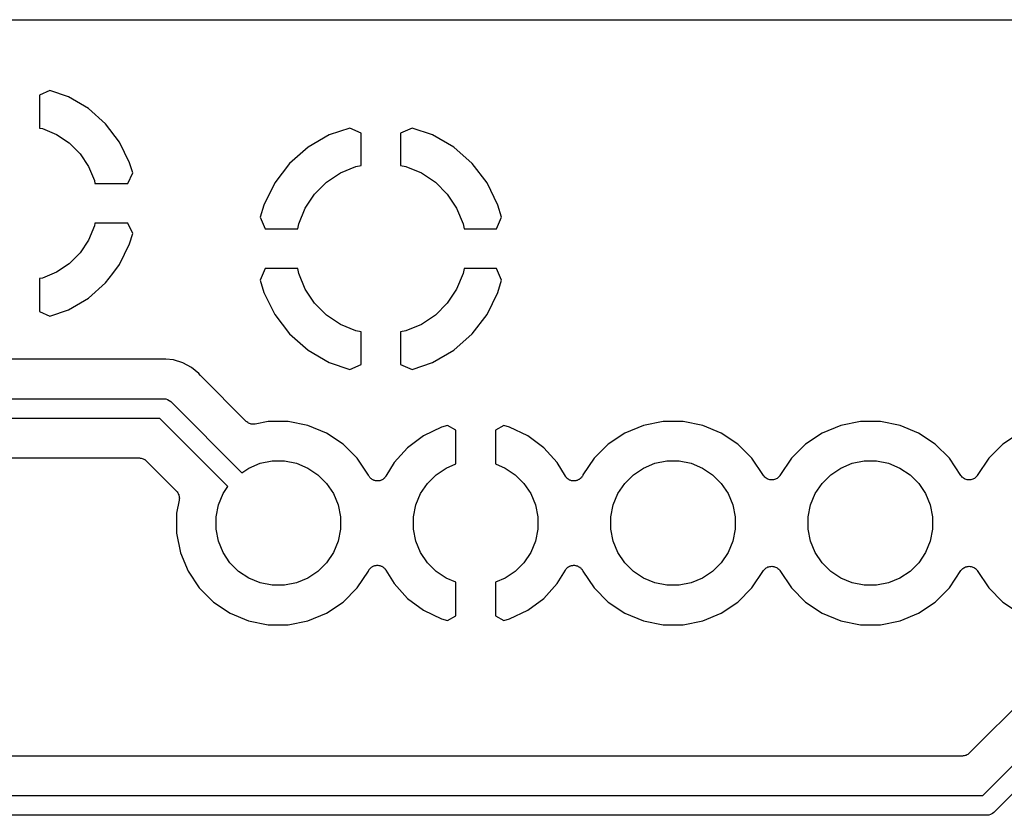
# Model space of a CAD drawing. Extents: x 1.11 to 3.55, y -2.64 to -1.26.
# Tile 7 of 19: x 1.67 to 2.17, y -1.66 to -1.26. Entities that reach past the tile are written whole.
import ezdxf

# ---------------------------------------------------------------- set-up
doc = ezdxf.new("R2010")
doc.units = 0
doc.header["$MEASUREMENT"] = 0
doc.layers.add('BLACK', color=7, linetype='CONTINUOUS')

msp = doc.modelspace()

# ---------------------------------------------------------------- linework, layer by layer
at = {"layer": 'BLACK', "linetype": 'CONTINUOUS'}
for p, q in [((1.11897, -1.25898), (3.54183, -1.25898)), ((1.68526, -1.29479), (1.68, -1.29725)), ((1.6948, -1.29809), (1.68526, -1.29479)), ((1.68, -1.29725), (1.68, -1.31385)), ((1.70484, -1.30396), (1.6948, -1.29809)), ((1.71355, -1.31168), (1.70484, -1.30396)), ((1.72058, -1.32095), (1.71355, -1.31168)), ((1.68, -1.31385), (1.68148, -1.31414)), ((1.68148, -1.31414), (1.68865, -1.31711)), ((1.83718, -1.31386), (1.82681, -1.31739)), ((1.843, -1.3164), (1.83718, -1.31386)), ((1.843, -1.33283), (1.843, -1.3164)), ((1.86882, -1.31386), (1.863, -1.3164)), ((1.863, -1.3164), (1.863, -1.33283)), ((1.87919, -1.31739), (1.86882, -1.31386)), ((1.68865, -1.31711), (1.6951, -1.32142)), ((1.6951, -1.32142), (1.70058, -1.3269)), ((1.7257, -1.3315), (1.72058, -1.32095)), ((1.82681, -1.31739), (1.81607, -1.32361)), ((1.88993, -1.32361), (1.87919, -1.31739)), ((1.70058, -1.3269), (1.70489, -1.33335)), ((1.81607, -1.32361), (1.80676, -1.3318)), ((1.89924, -1.3318), (1.88993, -1.32361)), ((1.72726, -1.33663), (1.7257, -1.3315)), ((1.80676, -1.3318), (1.79922, -1.34165)), ((1.90678, -1.34165), (1.89924, -1.3318)), ((1.70489, -1.33335), (1.70786, -1.34052)), ((1.72473, -1.342), (1.72726, -1.33663)), ((1.82539, -1.34136), (1.83249, -1.33662)), ((1.83249, -1.33662), (1.84037, -1.33336)), ((1.84037, -1.33336), (1.843, -1.33283)), ((1.863, -1.33283), (1.86563, -1.33336)), ((1.86563, -1.33336), (1.87351, -1.33662)), ((1.87351, -1.33662), (1.88061, -1.34136)), ((1.70786, -1.34052), (1.70815, -1.342)), ((1.79922, -1.34165), (1.79371, -1.35286)), ((1.81936, -1.34739), (1.82539, -1.34136)), ((1.88061, -1.34136), (1.88664, -1.34739)), ((1.91229, -1.35286), (1.90678, -1.34165)), ((1.70815, -1.342), (1.72473, -1.342)), ((1.81462, -1.35449), (1.81936, -1.34739)), ((1.88664, -1.34739), (1.89138, -1.35449)), ((1.79371, -1.35286), (1.79182, -1.35909)), ((1.81136, -1.36237), (1.81462, -1.35449)), ((1.89138, -1.35449), (1.89464, -1.36237)), ((1.91418, -1.35909), (1.91229, -1.35286)), ((1.79182, -1.35909), (1.79441, -1.365)), ((1.91159, -1.365), (1.91418, -1.35909)), ((1.70786, -1.36348), (1.70489, -1.37065)), ((1.70815, -1.362), (1.70786, -1.36348)), ((1.72473, -1.362), (1.70815, -1.362)), ((1.72726, -1.36737), (1.72473, -1.362)), ((1.79441, -1.365), (1.81083, -1.365)), ((1.81083, -1.365), (1.81136, -1.36237)), ((1.89464, -1.36237), (1.89517, -1.365)), ((1.89517, -1.365), (1.91159, -1.365)), ((1.70489, -1.37065), (1.70058, -1.3771)), ((1.7257, -1.3725), (1.72726, -1.36737)), ((1.72058, -1.38305), (1.7257, -1.3725)), ((1.70058, -1.3771), (1.6951, -1.38258)), ((1.6951, -1.38258), (1.68865, -1.38689)), ((1.71715, -1.38757), (1.72058, -1.38305)), ((1.79441, -1.385), (1.79182, -1.39091)), ((1.81083, -1.385), (1.79441, -1.385)), ((1.81136, -1.38763), (1.81083, -1.385)), ((1.89517, -1.385), (1.89464, -1.38763)), ((1.91159, -1.385), (1.89517, -1.385)), ((1.91418, -1.39091), (1.91159, -1.385)), ((1.68148, -1.38986), (1.68, -1.39015)), ((1.68, -1.39015), (1.68, -1.40675)), ((1.68865, -1.38689), (1.68148, -1.38986)), ((1.71355, -1.39232), (1.71714, -1.38757)), ((1.71714, -1.38757), (1.71715, -1.38757)), ((1.79182, -1.39091), (1.79371, -1.39714)), ((1.81462, -1.39551), (1.81136, -1.38763)), ((1.89464, -1.38763), (1.89138, -1.39551)), ((1.91229, -1.39714), (1.91418, -1.39091)), ((1.70484, -1.40004), (1.71355, -1.39232)), ((1.81936, -1.40261), (1.81462, -1.39551)), ((1.89138, -1.39551), (1.88664, -1.40261)), ((1.6948, -1.40591), (1.70484, -1.40004)), ((1.79371, -1.39714), (1.79922, -1.40835)), ((1.90678, -1.40835), (1.91229, -1.39714)), ((1.68526, -1.40921), (1.6948, -1.40591)), ((1.82539, -1.40864), (1.81936, -1.40261)), ((1.88664, -1.40261), (1.88061, -1.40864)), ((1.68, -1.40675), (1.68526, -1.40921)), ((1.79922, -1.40835), (1.80676, -1.4182)), ((1.83249, -1.41338), (1.82539, -1.40864)), ((1.88061, -1.40864), (1.87351, -1.41338)), ((1.89924, -1.4182), (1.90678, -1.40835)), ((1.84037, -1.41664), (1.83249, -1.41338)), ((1.843, -1.41717), (1.84037, -1.41664)), ((1.86563, -1.41664), (1.863, -1.41717)), ((1.87351, -1.41338), (1.86563, -1.41664)), ((1.80676, -1.4182), (1.81607, -1.42639)), ((1.843, -1.4336), (1.843, -1.41717)), ((1.863, -1.41717), (1.863, -1.4336)), ((1.88993, -1.42639), (1.89924, -1.4182)), ((1.81607, -1.42639), (1.82681, -1.43261)), ((1.87919, -1.43261), (1.88993, -1.42639)), ((1.74153, -1.431), (1.33643, -1.431)), ((1.74174, -1.43098), (1.74153, -1.431)), ((1.74195, -1.43098), (1.74174, -1.43098)), ((1.74202, -1.43098), (1.74195, -1.43098)), ((1.743, -1.43088), (1.74202, -1.43098)), ((1.74398, -1.43098), (1.743, -1.43088)), ((1.7479, -1.43136), (1.74398, -1.43098)), ((1.74398, -1.43098), (1.74398, -1.43098)), ((1.75261, -1.43279), (1.7479, -1.43136)), ((1.75696, -1.43511), (1.75261, -1.43279)), ((1.76076, -1.43824), (1.75696, -1.43511)), ((1.82681, -1.43261), (1.83718, -1.43614)), ((1.83718, -1.43614), (1.843, -1.4336)), ((1.863, -1.4336), (1.86882, -1.43614)), ((1.86882, -1.43614), (1.87919, -1.43261)), ((1.76139, -1.439), (1.76076, -1.43824)), ((1.76154, -1.43915), (1.76139, -1.439)), ((1.76167, -1.43931), (1.76154, -1.43915)), ((1.76172, -1.43936), (1.76167, -1.43931)), ((1.78481, -1.46245), (1.76172, -1.43936)), ((1.32607, -1.451), (1.74275, -1.451)), ((1.74275, -1.451), (1.743, -1.45098)), ((1.743, -1.45098), (1.74325, -1.451)), ((1.74325, -1.451), (1.74398, -1.45107)), ((1.74398, -1.45107), (1.74492, -1.45136)), ((1.74492, -1.45136), (1.74579, -1.45182)), ((1.74579, -1.45182), (1.74655, -1.45245)), ((1.74655, -1.45245), (1.74671, -1.45264)), ((1.74671, -1.45264), (1.78253, -1.48846)), ((1.74093, -1.461), (1.32425, -1.461)), ((1.77546, -1.49553), (1.74093, -1.461)), ((1.78516, -1.46274), (1.78481, -1.46245)), ((1.78552, -1.46304), (1.78516, -1.46274)), ((1.78554, -1.46305), (1.78552, -1.46304)), ((1.78556, -1.46307), (1.78554, -1.46305)), ((1.78597, -1.46329), (1.78556, -1.46307)), ((1.78638, -1.46351), (1.78597, -1.46329)), ((1.7864, -1.46352), (1.78638, -1.46351)), ((1.78642, -1.46353), (1.7864, -1.46352)), ((1.78686, -1.46367), (1.78642, -1.46353)), ((1.78731, -1.46381), (1.78686, -1.46367)), ((1.78733, -1.46381), (1.78731, -1.46381)), ((1.78735, -1.46382), (1.78733, -1.46381)), ((1.78781, -1.46386), (1.78735, -1.46382)), ((1.78828, -1.46391), (1.78781, -1.46386)), ((1.7883, -1.46391), (1.78828, -1.46391)), ((1.78832, -1.46392), (1.7883, -1.46391)), ((1.78878, -1.46387), (1.78832, -1.46392)), ((1.78925, -1.46383), (1.78878, -1.46387)), ((1.78929, -1.46382), (1.78925, -1.46383)), ((1.7893, -1.46382), (1.78929, -1.46382)), ((1.78932, -1.46382), (1.7893, -1.46382)), ((1.7893, -1.46382), (1.7893, -1.46382)), ((1.79593, -1.4625), (1.78932, -1.46382)), ((1.80607, -1.4625), (1.79593, -1.4625)), ((1.81602, -1.46448), (1.80607, -1.4625)), ((1.82539, -1.46836), (1.81602, -1.46448)), ((1.88378, -1.46548), (1.87455, -1.46984)), ((1.8867, -1.4646), (1.88378, -1.46548)), ((1.891, -1.46696), (1.8867, -1.4646)), ((1.9153, -1.4646), (1.911, -1.46696)), ((1.91822, -1.46548), (1.9153, -1.4646)), ((1.92745, -1.46984), (1.91822, -1.46548)), ((1.98598, -1.46448), (1.97661, -1.46836)), ((1.99593, -1.4625), (1.98598, -1.46448)), ((2.00607, -1.4625), (1.99593, -1.4625)), ((2.01602, -1.46448), (2.00607, -1.4625)), ((2.02539, -1.46836), (2.01602, -1.46448)), ((2.08598, -1.46448), (2.07661, -1.46836)), ((2.09593, -1.4625), (2.08598, -1.46448)), ((2.10607, -1.4625), (2.09593, -1.4625)), ((2.11602, -1.46448), (2.10607, -1.4625)), ((2.12539, -1.46836), (2.11602, -1.46448)), ((1.83383, -1.474), (1.82539, -1.46836)), ((1.87455, -1.46984), (1.86644, -1.47585)), ((1.891, -1.48405), (1.891, -1.46696)), ((1.911, -1.46696), (1.911, -1.48405)), ((1.93556, -1.47585), (1.92745, -1.46984)), ((1.97661, -1.46836), (1.96817, -1.474)), ((2.03383, -1.474), (2.02539, -1.46836)), ((2.07661, -1.46836), (2.06817, -1.474)), ((2.13383, -1.474), (2.12539, -1.46836)), ((2.17661, -1.46836), (2.16817, -1.474)), ((1.841, -1.48117), (1.83383, -1.474)), ((1.86644, -1.47585), (1.85967, -1.48333)), ((1.94233, -1.48333), (1.93556, -1.47585)), ((1.96817, -1.474), (1.961, -1.48117)), ((2.041, -1.48117), (2.03383, -1.474)), ((2.06817, -1.474), (2.061, -1.48117)), ((2.141, -1.48117), (2.13383, -1.474)), ((2.16817, -1.474), (2.161, -1.48117)), ((1.49336, -1.481), (1.73057, -1.481)), ((1.73057, -1.481), (1.73059, -1.481)), ((1.73059, -1.481), (1.73059, -1.481)), ((1.73059, -1.481), (1.73059, -1.481)), ((1.73059, -1.481), (1.73064, -1.481)), ((1.73064, -1.481), (1.7311, -1.48105)), ((1.7311, -1.48105), (1.73156, -1.4811)), ((1.73156, -1.4811), (1.73159, -1.48111)), ((1.73159, -1.48111), (1.73161, -1.48111)), ((1.73161, -1.48111), (1.73205, -1.48125)), ((1.73205, -1.48125), (1.7325, -1.48138)), ((1.7325, -1.48138), (1.73252, -1.4814)), ((1.73252, -1.4814), (1.73254, -1.4814)), ((1.73254, -1.4814), (1.73295, -1.48163)), ((1.84666, -1.48964), (1.841, -1.48117)), ((1.961, -1.48117), (1.95536, -1.48961)), ((2.04684, -1.48992), (2.041, -1.48117)), ((2.061, -1.48117), (2.05516, -1.48992)), ((2.14684, -1.48992), (2.141, -1.48117)), ((2.161, -1.48117), (2.15516, -1.48992)), ((1.73295, -1.48163), (1.73336, -1.48185)), ((1.73336, -1.48185), (1.73338, -1.48186)), ((1.73338, -1.48186), (1.7334, -1.48187)), ((1.7334, -1.48187), (1.73375, -1.48217)), ((1.73375, -1.48217), (1.73411, -1.48246)), ((1.73411, -1.48246), (1.74945, -1.49781)), ((1.78253, -1.48846), (1.78608, -1.48609)), ((1.78608, -1.48609), (1.79181, -1.48371)), ((1.79181, -1.48371), (1.7979, -1.4825)), ((1.7979, -1.4825), (1.8041, -1.4825)), ((1.8041, -1.4825), (1.81019, -1.48371)), ((1.81019, -1.48371), (1.81592, -1.48609)), ((1.81592, -1.48609), (1.82108, -1.48954)), ((1.85967, -1.48333), (1.85553, -1.49023)), ((1.88092, -1.48954), (1.88608, -1.48609)), ((1.88608, -1.48609), (1.891, -1.48405)), ((1.911, -1.48405), (1.91592, -1.48609)), ((1.91592, -1.48609), (1.92108, -1.48954)), ((1.94647, -1.49023), (1.94233, -1.48333)), ((1.98092, -1.48954), (1.98608, -1.48609)), ((1.98608, -1.48609), (1.99181, -1.48371)), ((1.99181, -1.48371), (1.9979, -1.4825)), ((1.9979, -1.4825), (2.0041, -1.4825)), ((2.0041, -1.4825), (2.01019, -1.48371)), ((2.01019, -1.48371), (2.01592, -1.48609)), ((2.01592, -1.48609), (2.02108, -1.48954)), ((2.08092, -1.48954), (2.08608, -1.48609)), ((2.08608, -1.48609), (2.09181, -1.48371)), ((2.09181, -1.48371), (2.0979, -1.4825)), ((2.0979, -1.4825), (2.1041, -1.4825)), ((2.1041, -1.4825), (2.11019, -1.48371)), ((2.11019, -1.48371), (2.11592, -1.48609)), ((2.11592, -1.48609), (2.12108, -1.48954)), ((1.82108, -1.48954), (1.82546, -1.49392)), ((1.84667, -1.48967), (1.84666, -1.48964)), ((1.84671, -1.48977), (1.84667, -1.48967)), ((1.8469, -1.4901), (1.84671, -1.48977)), ((1.84708, -1.49043), (1.8469, -1.4901)), ((1.84715, -1.49052), (1.84708, -1.49043)), ((1.84721, -1.49061), (1.84715, -1.49052)), ((1.84746, -1.49089), (1.84721, -1.49061)), ((1.8477, -1.49119), (1.84746, -1.49089)), ((1.84778, -1.49126), (1.8477, -1.49119)), ((1.84786, -1.49134), (1.84778, -1.49126)), ((1.84816, -1.49157), (1.84786, -1.49134)), ((1.85445, -1.49146), (1.85417, -1.49171)), ((1.85474, -1.49122), (1.85445, -1.49146)), ((1.85481, -1.49114), (1.85474, -1.49122)), ((1.8549, -1.49106), (1.85481, -1.49114)), ((1.85513, -1.49076), (1.8549, -1.49106)), ((1.85537, -1.49047), (1.85513, -1.49076)), ((1.85542, -1.49038), (1.85537, -1.49047)), ((1.85549, -1.49029), (1.85542, -1.49038)), ((1.85553, -1.49023), (1.85549, -1.49029)), ((1.87654, -1.49392), (1.88092, -1.48954)), ((1.92108, -1.48954), (1.92546, -1.49392)), ((1.94654, -1.49032), (1.94647, -1.49023)), ((1.94659, -1.49042), (1.94654, -1.49032)), ((1.94683, -1.49071), (1.94659, -1.49042)), ((1.94705, -1.49101), (1.94683, -1.49071)), ((1.94714, -1.49109), (1.94705, -1.49101)), ((1.94721, -1.49117), (1.94714, -1.49109)), ((1.9475, -1.49141), (1.94721, -1.49117)), ((1.94778, -1.49167), (1.9475, -1.49141)), ((1.95409, -1.49139), (1.95379, -1.49161)), ((1.95417, -1.4913), (1.95409, -1.49139)), ((1.95425, -1.49123), (1.95417, -1.4913)), ((1.9545, -1.49095), (1.95425, -1.49123)), ((1.95475, -1.49067), (1.9545, -1.49095)), ((1.95481, -1.49057), (1.95475, -1.49067)), ((1.95488, -1.49049), (1.95481, -1.49057)), ((1.95506, -1.49016), (1.95488, -1.49049)), ((1.95526, -1.48984), (1.95506, -1.49016)), ((1.9553, -1.48973), (1.95526, -1.48984)), ((1.95535, -1.48963), (1.9553, -1.48973)), ((1.95536, -1.48961), (1.95535, -1.48963)), ((1.97654, -1.49392), (1.98092, -1.48954)), ((2.02108, -1.48954), (2.02546, -1.49392)), ((2.04714, -1.49029), (2.04684, -1.48992)), ((2.04744, -1.49065), (2.04714, -1.49029)), ((2.04745, -1.49066), (2.04744, -1.49065)), ((2.04746, -1.49067), (2.04745, -1.49066)), ((2.04783, -1.49097), (2.04746, -1.49067)), ((2.04819, -1.49128), (2.04783, -1.49097)), ((2.0482, -1.49128), (2.04819, -1.49128)), ((2.04821, -1.49129), (2.0482, -1.49128)), ((2.04863, -1.49152), (2.04821, -1.49129)), ((2.05373, -1.49133), (2.05331, -1.49155)), ((2.05374, -1.49132), (2.05373, -1.49133)), ((2.05375, -1.49132), (2.05374, -1.49132)), ((2.05411, -1.49102), (2.05375, -1.49132)), ((2.05449, -1.49072), (2.05411, -1.49102)), ((2.0545, -1.49071), (2.05449, -1.49072)), ((2.05451, -1.4907), (2.0545, -1.49071)), ((2.05481, -1.49034), (2.05451, -1.4907)), ((2.05512, -1.48998), (2.05481, -1.49034)), ((2.05513, -1.48995), (2.05512, -1.48998)), ((2.05516, -1.48992), (2.05513, -1.48995)), ((2.05513, -1.48995), (2.05513, -1.48995)), ((2.05513, -1.48995), (2.05513, -1.48995)), ((2.07654, -1.49392), (2.08092, -1.48954)), ((2.12108, -1.48954), (2.12546, -1.49392)), ((2.14714, -1.49029), (2.14684, -1.48992)), ((2.14744, -1.49065), (2.14714, -1.49029)), ((2.14745, -1.49066), (2.14744, -1.49065)), ((2.14746, -1.49067), (2.14745, -1.49066)), ((2.14783, -1.49097), (2.14746, -1.49067)), ((2.14819, -1.49128), (2.14783, -1.49097)), ((2.1482, -1.49128), (2.14819, -1.49128)), ((2.14821, -1.49129), (2.1482, -1.49128)), ((2.14863, -1.49152), (2.14821, -1.49129)), ((2.15373, -1.49133), (2.15331, -1.49155)), ((2.15374, -1.49132), (2.15373, -1.49133)), ((2.15375, -1.49132), (2.15374, -1.49132)), ((2.15411, -1.49102), (2.15375, -1.49132)), ((2.15449, -1.49072), (2.15411, -1.49102)), ((2.1545, -1.49071), (2.15449, -1.49072)), ((2.15451, -1.4907), (2.1545, -1.49071)), ((2.15481, -1.49034), (2.15451, -1.4907)), ((2.15512, -1.48998), (2.15481, -1.49034)), ((2.15513, -1.48995), (2.15512, -1.48998)), ((2.15516, -1.48992), (2.15513, -1.48995)), ((2.15513, -1.48995), (2.15513, -1.48995)), ((2.15513, -1.48995), (2.15513, -1.48995)), ((1.77309, -1.49908), (1.77546, -1.49553)), ((1.82546, -1.49392), (1.82891, -1.49908)), ((1.84845, -1.49181), (1.84816, -1.49157)), ((1.84855, -1.49186), (1.84845, -1.49181)), ((1.84864, -1.49193), (1.84855, -1.49186)), ((1.84898, -1.49209), (1.84864, -1.49193)), ((1.84931, -1.49227), (1.84898, -1.49209)), ((1.84942, -1.4923), (1.84931, -1.49227)), ((1.84952, -1.49235), (1.84942, -1.4923)), ((1.84988, -1.49244), (1.84952, -1.49235)), ((1.85024, -1.49256), (1.84988, -1.49244)), ((1.85035, -1.49257), (1.85024, -1.49256)), ((1.85046, -1.4926), (1.85035, -1.49257)), ((1.85084, -1.49262), (1.85046, -1.4926)), ((1.85121, -1.49266), (1.85084, -1.49262)), ((1.85132, -1.49265), (1.85121, -1.49266)), ((1.85143, -1.49265), (1.85132, -1.49265)), ((1.85181, -1.4926), (1.85143, -1.49265)), ((1.85218, -1.49257), (1.85181, -1.4926)), ((1.85229, -1.49253), (1.85218, -1.49257)), ((1.8524, -1.49252), (1.85229, -1.49253)), ((1.85276, -1.4924), (1.8524, -1.49252)), ((1.85312, -1.49229), (1.85276, -1.4924)), ((1.85322, -1.49224), (1.85312, -1.49229)), ((1.85332, -1.4922), (1.85322, -1.49224)), ((1.85365, -1.49201), (1.85332, -1.4922)), ((1.85398, -1.49184), (1.85365, -1.49201)), ((1.85407, -1.49177), (1.85398, -1.49184)), ((1.85417, -1.49171), (1.85407, -1.49177)), ((1.87309, -1.49908), (1.87654, -1.49392)), ((1.92546, -1.49392), (1.92891, -1.49908)), ((1.94787, -1.49173), (1.94778, -1.49167)), ((1.94796, -1.4918), (1.94787, -1.49173)), ((1.94829, -1.49198), (1.94796, -1.4918)), ((1.94861, -1.49217), (1.94829, -1.49198)), ((1.94872, -1.49221), (1.94861, -1.49217)), ((1.94882, -1.49226), (1.94872, -1.49221)), ((1.94918, -1.49237), (1.94882, -1.49226)), ((1.94953, -1.4925), (1.94918, -1.49237)), ((1.94964, -1.49252), (1.94953, -1.4925)), ((1.94975, -1.49255), (1.94964, -1.49252)), ((1.95012, -1.49259), (1.94975, -1.49255)), ((1.9505, -1.49265), (1.95012, -1.49259)), ((1.95061, -1.49264), (1.9505, -1.49265)), ((1.95072, -1.49266), (1.95061, -1.49264)), ((1.95109, -1.49262), (1.95072, -1.49266)), ((1.95147, -1.49261), (1.95109, -1.49262)), ((1.95158, -1.49258), (1.95147, -1.49261)), ((1.95169, -1.49257), (1.95158, -1.49258)), ((1.95205, -1.49246), (1.95169, -1.49257)), ((1.95242, -1.49237), (1.95205, -1.49246)), ((1.95252, -1.49233), (1.95242, -1.49237)), ((1.95263, -1.4923), (1.95252, -1.49233)), ((1.95296, -1.49212), (1.95263, -1.4923)), ((1.9533, -1.49196), (1.95296, -1.49212)), ((1.95339, -1.4919), (1.9533, -1.49196)), ((1.95349, -1.49184), (1.95339, -1.4919)), ((1.95379, -1.49161), (1.95349, -1.49184)), ((1.97309, -1.49908), (1.97654, -1.49392)), ((2.02546, -1.49392), (2.02891, -1.49908)), ((2.04905, -1.49174), (2.04863, -1.49152)), ((2.04906, -1.49175), (2.04905, -1.49174)), ((2.04907, -1.49175), (2.04906, -1.49175)), ((2.04953, -1.49189), (2.04907, -1.49175)), ((2.04998, -1.49204), (2.04953, -1.49189)), ((2.04999, -1.49204), (2.04998, -1.49204)), ((2.05001, -1.49204), (2.04999, -1.49204)), ((2.05048, -1.49209), (2.05001, -1.49204)), ((2.05095, -1.49214), (2.05048, -1.49209)), ((2.05097, -1.49214), (2.05095, -1.49214)), ((2.05098, -1.49214), (2.05097, -1.49214)), ((2.05145, -1.4921), (2.05098, -1.49214)), ((2.05192, -1.49205), (2.05145, -1.4921)), ((2.05194, -1.49205), (2.05192, -1.49205)), ((2.05195, -1.49205), (2.05194, -1.49205)), ((2.05241, -1.49191), (2.05195, -1.49205)), ((2.05286, -1.49178), (2.05241, -1.49191)), ((2.05287, -1.49177), (2.05286, -1.49178)), ((2.05289, -1.49177), (2.05287, -1.49177)), ((2.05331, -1.49155), (2.05289, -1.49177)), ((2.07309, -1.49908), (2.07654, -1.49392)), ((2.12546, -1.49392), (2.12891, -1.49908)), ((2.14905, -1.49174), (2.14863, -1.49152)), ((2.14906, -1.49175), (2.14905, -1.49174)), ((2.14907, -1.49175), (2.14906, -1.49175)), ((2.14953, -1.49189), (2.14907, -1.49175)), ((2.14998, -1.49204), (2.14953, -1.49189)), ((2.14999, -1.49204), (2.14998, -1.49204)), ((2.15001, -1.49204), (2.14999, -1.49204)), ((2.15048, -1.49209), (2.15001, -1.49204)), ((2.15095, -1.49214), (2.15048, -1.49209)), ((2.15097, -1.49214), (2.15095, -1.49214)), ((2.15098, -1.49214), (2.15097, -1.49214)), ((2.15145, -1.4921), (2.15098, -1.49214)), ((2.15192, -1.49205), (2.15145, -1.4921)), ((2.15194, -1.49205), (2.15192, -1.49205)), ((2.15195, -1.49205), (2.15194, -1.49205)), ((2.15241, -1.49191), (2.15195, -1.49205)), ((2.15286, -1.49178), (2.15241, -1.49191)), ((2.15287, -1.49177), (2.15286, -1.49178)), ((2.15289, -1.49177), (2.15287, -1.49177)), ((2.15331, -1.49155), (2.15289, -1.49177)), ((1.74945, -1.49781), (1.74947, -1.49782)), ((1.74947, -1.49782), (1.74947, -1.49782)), ((1.74947, -1.49782), (1.74947, -1.49782)), ((1.74947, -1.49782), (1.7495, -1.49786)), ((1.7495, -1.49786), (1.74979, -1.49822)), ((1.74979, -1.49822), (1.75008, -1.49858)), ((1.75008, -1.49858), (1.75009, -1.4986)), ((1.75009, -1.4986), (1.75011, -1.49862)), ((1.75011, -1.49862), (1.75032, -1.49903)), ((1.75032, -1.49903), (1.75054, -1.49944)), ((1.75054, -1.49944), (1.75055, -1.49946)), ((1.75055, -1.49946), (1.75056, -1.49948)), ((1.75056, -1.49948), (1.75069, -1.49993)), ((1.75069, -1.49993), (1.75082, -1.50037)), ((1.75082, -1.50037), (1.75082, -1.5004)), ((1.75082, -1.5004), (1.75083, -1.50042)), ((1.75083, -1.50042), (1.75087, -1.50089)), ((1.75091, -1.50139), (1.75086, -1.50186)), ((1.75087, -1.50089), (1.75092, -1.50135)), ((1.75092, -1.50135), (1.75091, -1.50137)), ((1.75091, -1.50137), (1.75091, -1.50139)), ((1.77071, -1.50481), (1.77309, -1.49908)), ((1.82891, -1.49908), (1.83129, -1.50481)), ((1.87071, -1.50481), (1.87309, -1.49908)), ((1.92891, -1.49908), (1.93129, -1.50481)), ((1.97071, -1.50481), (1.97309, -1.49908)), ((2.02891, -1.49908), (2.03129, -1.50481)), ((2.07071, -1.50481), (2.07309, -1.49908)), ((2.12891, -1.49908), (2.13129, -1.50481)), ((1.75082, -1.50232), (1.7495, -1.50893)), ((1.75086, -1.50186), (1.75082, -1.50232)), ((1.7695, -1.5109), (1.77071, -1.50481)), ((1.83129, -1.50481), (1.8325, -1.5109)), ((1.8695, -1.5109), (1.87071, -1.50481)), ((1.93129, -1.50481), (1.9325, -1.5109)), ((1.9695, -1.5109), (1.97071, -1.50481)), ((2.03129, -1.50481), (2.0325, -1.5109)), ((2.0695, -1.5109), (2.07071, -1.50481)), ((2.13129, -1.50481), (2.1325, -1.5109)), ((1.7495, -1.50893), (1.7495, -1.51907)), ((1.7695, -1.5171), (1.7695, -1.5109)), ((1.8325, -1.5109), (1.8325, -1.5171)), ((1.8695, -1.5171), (1.8695, -1.5109)), ((1.9325, -1.5109), (1.9325, -1.5171)), ((1.9695, -1.5171), (1.9695, -1.5109)), ((2.0325, -1.5109), (2.0325, -1.5171)), ((2.0695, -1.5171), (2.0695, -1.5109)), ((2.1325, -1.5109), (2.1325, -1.5171)), ((1.7495, -1.51907), (1.75148, -1.52902)), ((1.77071, -1.52319), (1.7695, -1.5171)), ((1.8325, -1.5171), (1.83129, -1.52319)), ((1.87071, -1.52319), (1.8695, -1.5171)), ((1.9325, -1.5171), (1.93129, -1.52319)), ((1.97071, -1.52319), (1.9695, -1.5171)), ((2.0325, -1.5171), (2.03129, -1.52319)), ((2.07071, -1.52319), (2.0695, -1.5171)), ((2.1325, -1.5171), (2.13129, -1.52319)), ((1.77309, -1.52892), (1.77071, -1.52319)), ((1.83129, -1.52319), (1.82891, -1.52892)), ((1.87309, -1.52892), (1.87071, -1.52319)), ((1.93129, -1.52319), (1.92891, -1.52892)), ((1.97309, -1.52892), (1.97071, -1.52319)), ((2.03129, -1.52319), (2.02891, -1.52892)), ((2.07309, -1.52892), (2.07071, -1.52319)), ((2.13129, -1.52319), (2.12891, -1.52892)), ((1.75148, -1.52902), (1.75536, -1.53839)), ((1.77654, -1.53408), (1.77309, -1.52892)), ((1.82891, -1.52892), (1.82546, -1.53408)), ((1.87654, -1.53408), (1.87309, -1.52892)), ((1.92891, -1.52892), (1.92546, -1.53408)), ((1.97654, -1.53408), (1.97309, -1.52892)), ((2.02891, -1.52892), (2.02546, -1.53408)), ((2.07654, -1.53408), (2.07309, -1.52892)), ((2.12891, -1.52892), (2.12546, -1.53408)), ((1.78092, -1.53846), (1.77654, -1.53408)), ((1.82546, -1.53408), (1.82108, -1.53846)), ((1.84791, -1.53661), (1.84821, -1.53639)), ((1.84821, -1.53639), (1.84851, -1.53616)), ((1.84851, -1.53616), (1.84861, -1.5361)), ((1.84861, -1.5361), (1.8487, -1.53604)), ((1.8487, -1.53604), (1.84904, -1.53588)), ((1.84904, -1.53588), (1.84937, -1.5357)), ((1.84937, -1.5357), (1.84948, -1.53567)), ((1.84948, -1.53567), (1.84958, -1.53563)), ((1.84958, -1.53563), (1.84995, -1.53554)), ((1.84995, -1.53554), (1.85031, -1.53543)), ((1.85031, -1.53543), (1.85042, -1.53542)), ((1.85042, -1.53542), (1.85053, -1.53539)), ((1.85053, -1.53539), (1.85091, -1.53538)), ((1.85091, -1.53538), (1.85128, -1.53534)), ((1.85128, -1.53534), (1.85139, -1.53536)), ((1.85139, -1.53536), (1.8515, -1.53535)), ((1.8515, -1.53535), (1.85188, -1.53541)), ((1.85188, -1.53541), (1.85225, -1.53545)), ((1.85225, -1.53545), (1.85236, -1.53548)), ((1.85236, -1.53548), (1.85247, -1.5355)), ((1.85247, -1.5355), (1.85282, -1.53563)), ((1.85282, -1.53563), (1.85318, -1.53574)), ((1.85318, -1.53574), (1.85328, -1.53579)), ((1.85328, -1.53579), (1.85339, -1.53583)), ((1.85339, -1.53583), (1.85371, -1.53602)), ((1.85371, -1.53602), (1.85404, -1.5362)), ((1.85404, -1.5362), (1.85413, -1.53627)), ((1.85413, -1.53627), (1.85422, -1.53633)), ((1.85422, -1.53633), (1.8545, -1.53659)), ((1.88092, -1.53846), (1.87654, -1.53408)), ((1.92546, -1.53408), (1.92108, -1.53846)), ((1.94755, -1.53654), (1.94783, -1.53629)), ((1.94783, -1.53629), (1.94793, -1.53623)), ((1.94793, -1.53623), (1.94802, -1.53616)), ((1.94802, -1.53616), (1.94835, -1.53599)), ((1.94835, -1.53599), (1.94868, -1.5358)), ((1.94868, -1.5358), (1.94878, -1.53576)), ((1.94878, -1.53576), (1.94888, -1.53571)), ((1.94888, -1.53571), (1.94924, -1.5356)), ((1.94924, -1.5356), (1.9496, -1.53548)), ((1.9496, -1.53548), (1.94971, -1.53547)), ((1.94971, -1.53547), (1.94982, -1.53543)), ((1.94982, -1.53543), (1.95019, -1.5354)), ((1.95019, -1.5354), (1.95057, -1.53535)), ((1.95057, -1.53535), (1.95068, -1.53535)), ((1.95068, -1.53535), (1.95079, -1.53534)), ((1.95079, -1.53534), (1.95116, -1.53538)), ((1.95116, -1.53538), (1.95154, -1.5354)), ((1.95154, -1.5354), (1.95165, -1.53543)), ((1.95165, -1.53543), (1.95176, -1.53544)), ((1.95176, -1.53544), (1.95212, -1.53556)), ((1.95212, -1.53556), (1.95248, -1.53565)), ((1.95248, -1.53565), (1.95258, -1.5357)), ((1.95258, -1.5357), (1.95269, -1.53573)), ((1.95269, -1.53573), (1.95302, -1.53591)), ((1.95302, -1.53591), (1.95336, -1.53607)), ((1.95336, -1.53607), (1.95345, -1.53614)), ((1.95345, -1.53614), (1.95355, -1.53619)), ((1.95355, -1.53619), (1.95384, -1.53643)), ((1.98092, -1.53846), (1.97654, -1.53408)), ((2.02546, -1.53408), (2.02108, -1.53846)), ((2.0487, -1.53645), (2.04911, -1.53623)), ((2.04911, -1.53623), (2.04913, -1.53623)), ((2.04913, -1.53623), (2.04914, -1.53622)), ((2.04914, -1.53622), (2.0496, -1.53609)), ((2.0496, -1.53609), (2.05005, -1.53595)), ((2.05005, -1.53595), (2.05006, -1.53595)), ((2.05006, -1.53595), (2.05008, -1.53595)), ((2.05008, -1.53595), (2.05055, -1.5359)), ((2.05055, -1.5359), (2.05102, -1.53586)), ((2.05102, -1.53586), (2.05103, -1.53586)), ((2.05103, -1.53586), (2.05105, -1.53586)), ((2.05105, -1.53586), (2.05152, -1.53591)), ((2.05152, -1.53591), (2.05199, -1.53596)), ((2.05199, -1.53596), (2.05201, -1.53596)), ((2.05201, -1.53596), (2.05202, -1.53596)), ((2.05202, -1.53596), (2.05247, -1.53611)), ((2.05247, -1.53611), (2.05293, -1.53625)), ((2.05293, -1.53625), (2.05294, -1.53625)), ((2.05294, -1.53625), (2.05295, -1.53626)), ((2.05295, -1.53626), (2.05337, -1.53648)), ((2.08092, -1.53846), (2.07654, -1.53408)), ((2.12546, -1.53408), (2.12108, -1.53846)), ((2.1487, -1.53645), (2.14911, -1.53623)), ((2.14911, -1.53623), (2.14913, -1.53623)), ((2.14913, -1.53623), (2.14914, -1.53622)), ((2.14914, -1.53622), (2.1496, -1.53609)), ((2.1496, -1.53609), (2.15005, -1.53595)), ((2.15005, -1.53595), (2.15006, -1.53595)), ((2.15006, -1.53595), (2.15008, -1.53595)), ((2.15008, -1.53595), (2.15055, -1.5359)), ((2.15055, -1.5359), (2.15102, -1.53586)), ((2.15102, -1.53586), (2.15103, -1.53586)), ((2.15103, -1.53586), (2.15105, -1.53586)), ((2.15105, -1.53586), (2.15152, -1.53591)), ((2.15152, -1.53591), (2.15199, -1.53596)), ((2.15199, -1.53596), (2.15201, -1.53596)), ((2.15201, -1.53596), (2.15202, -1.53596)), ((2.15202, -1.53596), (2.15247, -1.53611)), ((2.15247, -1.53611), (2.15293, -1.53625)), ((2.15293, -1.53625), (2.15294, -1.53625)), ((2.15294, -1.53625), (2.15295, -1.53626)), ((2.15295, -1.53626), (2.15337, -1.53648)), ((1.75536, -1.53839), (1.761, -1.54683)), ((1.78608, -1.54191), (1.78092, -1.53846)), ((1.82108, -1.53846), (1.81592, -1.54191)), ((1.841, -1.54683), (1.84664, -1.53839)), ((1.84664, -1.53839), (1.84665, -1.53837)), ((1.84665, -1.53837), (1.8467, -1.53827)), ((1.8467, -1.53827), (1.84674, -1.53816)), ((1.84674, -1.53816), (1.84694, -1.53784)), ((1.84694, -1.53784), (1.84712, -1.53751)), ((1.84712, -1.53751), (1.84719, -1.53743)), ((1.84719, -1.53743), (1.84725, -1.53733)), ((1.84725, -1.53733), (1.8475, -1.53705)), ((1.8475, -1.53705), (1.84775, -1.53677)), ((1.84775, -1.53677), (1.84783, -1.5367)), ((1.84783, -1.5367), (1.84791, -1.53661)), ((1.8545, -1.53659), (1.85479, -1.53683)), ((1.85479, -1.53683), (1.85486, -1.53691)), ((1.85486, -1.53691), (1.85495, -1.53699)), ((1.85495, -1.53699), (1.85517, -1.53729)), ((1.85517, -1.53729), (1.85541, -1.53758)), ((1.85541, -1.53758), (1.85546, -1.53768)), ((1.85546, -1.53768), (1.85553, -1.53777)), ((1.85553, -1.53777), (1.85967, -1.54467)), ((1.88608, -1.54191), (1.88092, -1.53846)), ((1.92108, -1.53846), (1.91592, -1.54191)), ((1.94233, -1.54467), (1.94647, -1.53777)), ((1.94647, -1.53777), (1.94651, -1.53771)), ((1.94651, -1.53771), (1.94658, -1.53762)), ((1.94658, -1.53762), (1.94663, -1.53753)), ((1.94663, -1.53753), (1.94687, -1.53724)), ((1.94687, -1.53724), (1.9471, -1.53694)), ((1.9471, -1.53694), (1.94719, -1.53686)), ((1.94719, -1.53686), (1.94726, -1.53678)), ((1.94726, -1.53678), (1.94755, -1.53654)), ((1.95384, -1.53643), (1.95414, -1.53666)), ((1.95414, -1.53666), (1.95422, -1.53674)), ((1.95422, -1.53674), (1.9543, -1.53681)), ((1.9543, -1.53681), (1.95454, -1.53711)), ((1.95454, -1.53711), (1.95479, -1.53739)), ((1.95479, -1.53739), (1.95485, -1.53748)), ((1.95485, -1.53748), (1.95492, -1.53757)), ((1.95492, -1.53757), (1.9551, -1.5379)), ((1.9551, -1.5379), (1.95529, -1.53823)), ((1.95529, -1.53823), (1.95533, -1.53833)), ((1.95533, -1.53833), (1.95534, -1.53836)), ((1.95534, -1.53836), (1.961, -1.54683)), ((1.98608, -1.54191), (1.98092, -1.53846)), ((2.02108, -1.53846), (2.01592, -1.54191)), ((2.041, -1.54683), (2.04684, -1.53808)), ((2.04684, -1.53808), (2.04687, -1.53805)), ((2.04687, -1.53805), (2.04688, -1.53802)), ((2.04687, -1.53805), (2.04687, -1.53805)), ((2.04687, -1.53805), (2.04687, -1.53805)), ((2.04688, -1.53802), (2.04719, -1.53766)), ((2.04719, -1.53766), (2.04749, -1.5373)), ((2.04749, -1.5373), (2.0475, -1.53729)), ((2.0475, -1.53729), (2.04751, -1.53728)), ((2.04751, -1.53728), (2.04788, -1.53698)), ((2.04788, -1.53698), (2.04825, -1.53668)), ((2.04825, -1.53668), (2.04826, -1.53668)), ((2.04826, -1.53668), (2.04827, -1.53667)), ((2.04827, -1.53667), (2.0487, -1.53645)), ((2.05337, -1.53648), (2.05379, -1.53671)), ((2.05379, -1.53671), (2.0538, -1.53672)), ((2.0538, -1.53672), (2.05381, -1.53672)), ((2.05381, -1.53672), (2.05418, -1.53703)), ((2.05418, -1.53703), (2.05454, -1.53733)), ((2.05454, -1.53733), (2.05455, -1.53734)), ((2.05455, -1.53734), (2.05456, -1.53735)), ((2.05456, -1.53735), (2.05486, -1.53772)), ((2.05486, -1.53772), (2.05516, -1.53808)), ((2.05516, -1.53808), (2.061, -1.54683)), ((2.08608, -1.54191), (2.08092, -1.53846)), ((2.12108, -1.53846), (2.11592, -1.54191)), ((2.141, -1.54683), (2.14684, -1.53808)), ((2.14684, -1.53808), (2.14687, -1.53805)), ((2.14687, -1.53805), (2.14688, -1.53802)), ((2.14687, -1.53805), (2.14687, -1.53805)), ((2.14687, -1.53805), (2.14687, -1.53805)), ((2.14688, -1.53802), (2.14719, -1.53766)), ((2.14719, -1.53766), (2.14749, -1.5373)), ((2.14749, -1.5373), (2.1475, -1.53729)), ((2.1475, -1.53729), (2.14751, -1.53728)), ((2.14751, -1.53728), (2.14788, -1.53698)), ((2.14788, -1.53698), (2.14825, -1.53668)), ((2.14825, -1.53668), (2.14826, -1.53668)), ((2.14826, -1.53668), (2.14827, -1.53667)), ((2.14827, -1.53667), (2.1487, -1.53645)), ((2.15337, -1.53648), (2.15379, -1.53671)), ((2.15379, -1.53671), (2.1538, -1.53672)), ((2.1538, -1.53672), (2.15381, -1.53672)), ((2.15381, -1.53672), (2.15418, -1.53703)), ((2.15418, -1.53703), (2.15454, -1.53733)), ((2.15454, -1.53733), (2.15455, -1.53734)), ((2.15455, -1.53734), (2.15456, -1.53735)), ((2.15456, -1.53735), (2.15486, -1.53772)), ((2.15486, -1.53772), (2.15516, -1.53808)), ((2.15516, -1.53808), (2.161, -1.54683)), ((1.79181, -1.54429), (1.78608, -1.54191)), ((1.7979, -1.5455), (1.79181, -1.54429)), ((1.8041, -1.5455), (1.7979, -1.5455)), ((1.81019, -1.54429), (1.8041, -1.5455)), ((1.81592, -1.54191), (1.81019, -1.54429)), ((1.85967, -1.54467), (1.86644, -1.55215)), ((1.891, -1.54395), (1.88608, -1.54191)), ((1.891, -1.56104), (1.891, -1.54395)), ((1.91592, -1.54191), (1.911, -1.54395)), ((1.911, -1.54395), (1.911, -1.56104)), ((1.93556, -1.55215), (1.94233, -1.54467)), ((1.99181, -1.54429), (1.98608, -1.54191)), ((1.9979, -1.5455), (1.99181, -1.54429)), ((2.0041, -1.5455), (1.9979, -1.5455)), ((2.01019, -1.54429), (2.0041, -1.5455)), ((2.01592, -1.54191), (2.01019, -1.54429)), ((2.09181, -1.54429), (2.08608, -1.54191)), ((2.0979, -1.5455), (2.09181, -1.54429)), ((2.1041, -1.5455), (2.0979, -1.5455)), ((2.11019, -1.54429), (2.1041, -1.5455)), ((2.11592, -1.54191), (2.11019, -1.54429)), ((1.761, -1.54683), (1.76817, -1.554)), ((1.83383, -1.554), (1.841, -1.54683)), ((1.961, -1.54683), (1.96817, -1.554)), ((2.03383, -1.554), (2.041, -1.54683)), ((2.061, -1.54683), (2.06817, -1.554)), ((2.13383, -1.554), (2.141, -1.54683)), ((2.161, -1.54683), (2.16817, -1.554)), ((1.76817, -1.554), (1.77661, -1.55964)), ((1.82539, -1.55964), (1.83383, -1.554)), ((1.86644, -1.55215), (1.87455, -1.55816)), ((1.92745, -1.55816), (1.93556, -1.55215)), ((1.96817, -1.554), (1.97661, -1.55964)), ((2.02539, -1.55964), (2.03383, -1.554)), ((2.06817, -1.554), (2.07661, -1.55964)), ((2.12539, -1.55964), (2.13383, -1.554)), ((2.16817, -1.554), (2.17661, -1.55964)), ((1.77661, -1.55964), (1.78598, -1.56352)), ((1.81602, -1.56352), (1.82539, -1.55964)), ((1.87455, -1.55816), (1.88378, -1.56252)), ((1.8867, -1.5634), (1.891, -1.56104)), ((1.911, -1.56104), (1.9153, -1.5634)), ((1.91822, -1.56252), (1.92745, -1.55816)), ((1.97661, -1.55964), (1.98598, -1.56352)), ((2.01602, -1.56352), (2.02539, -1.55964)), ((2.07661, -1.55964), (2.08598, -1.56352)), ((2.11602, -1.56352), (2.12539, -1.55964)), ((1.78598, -1.56352), (1.79593, -1.5655)), ((1.79593, -1.5655), (1.80607, -1.5655)), ((1.80607, -1.5655), (1.81602, -1.56352)), ((1.88378, -1.56252), (1.8867, -1.5634)), ((1.9153, -1.5634), (1.91822, -1.56252)), ((1.98598, -1.56352), (1.99593, -1.5655)), ((1.99593, -1.5655), (2.00607, -1.5655)), ((2.00607, -1.5655), (2.01602, -1.56352)), ((2.08598, -1.56352), (2.09593, -1.5655)), ((2.09593, -1.5655), (2.10607, -1.5655)), ((2.10607, -1.5655), (2.11602, -1.56352)), ((2.15793, -1.652), (2.248, -1.56193)), ((2.25636, -1.56771), (2.16371, -1.66036)), ((2.20761, -1.57403), (2.15111, -1.63054)), ((2.1503, -1.63119), (2.14989, -1.63141)), ((2.15032, -1.63118), (2.1503, -1.63119)), ((2.15034, -1.63116), (2.15032, -1.63118)), ((2.1507, -1.63087), (2.15034, -1.63116)), ((2.15106, -1.63058), (2.1507, -1.63087)), ((2.1511, -1.63055), (2.15106, -1.63058)), ((2.15111, -1.63054), (2.1511, -1.63055)), ((2.1511, -1.63055), (2.1511, -1.63055)), ((2.1511, -1.63055), (2.1511, -1.63055)), ((2.14757, -1.632), (1.50573, -1.632)), ((2.14803, -1.63196), (2.14757, -1.632)), ((2.14849, -1.63191), (2.14803, -1.63196)), ((2.14852, -1.63191), (2.14849, -1.63191)), ((2.14854, -1.6319), (2.14852, -1.63191)), ((2.14899, -1.63177), (2.14854, -1.6319)), ((2.14943, -1.63164), (2.14899, -1.63177)), ((2.14945, -1.63163), (2.14943, -1.63164)), ((2.14948, -1.63162), (2.14945, -1.63163)), ((2.14989, -1.63141), (2.14948, -1.63162)), ((1.41725, -1.652), (2.15793, -1.652)), ((2.16355, -1.66055), (2.16279, -1.66118)), ((2.16371, -1.66036), (2.16355, -1.66055)), ((2.15975, -1.662), (1.41907, -1.662)), ((2.16, -1.66202), (2.15975, -1.662)), ((2.16025, -1.662), (2.16, -1.66202)), ((2.16098, -1.66193), (2.16025, -1.662)), ((2.16192, -1.66164), (2.16098, -1.66193)), ((2.16279, -1.66118), (2.16192, -1.66164))]:
    msp.add_line(p, q, dxfattribs=at)

doc.saveas('drawing.dxf')
